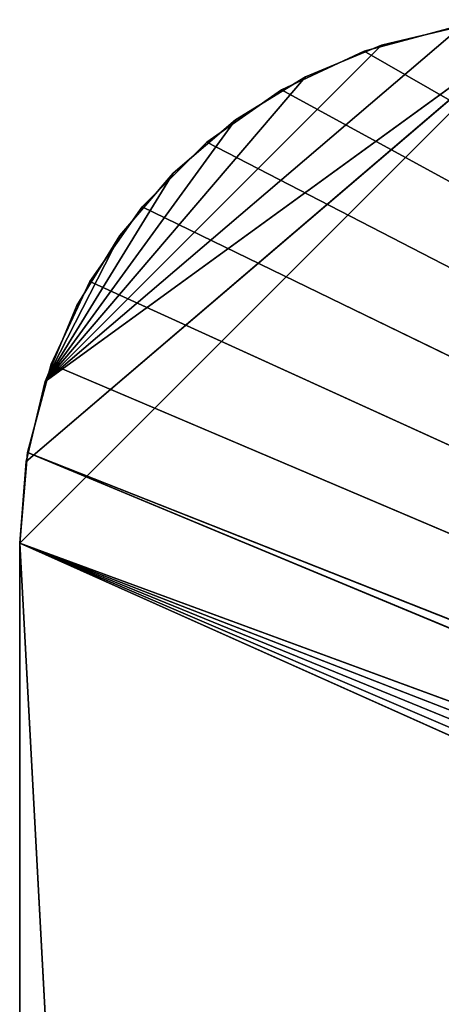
# Model space of a CAD drawing. Header units: centimetres. Extents: x 0.1 to 28.1, y 0.1 to 9.9.
# Tile 25 of 256: x 0.144 to 0.547, y 8.918 to 9.858. Entities that reach past the tile are written whole.
import ezdxf

# ---------------------------------------------------------------- set-up
doc = ezdxf.new("R2010")
doc.units = ezdxf.units.CM
doc.header["$LTSCALE"] = 2.54
doc.layers.get('0').update_dxf_attribs({"true_color": 0xff5454})

# ---------------------------------------------------------------- blocks, each defined once
blk = doc.blocks.new('P__ka na papier toaletowy COVUU.STL')
at = {"color": 0}
for p, q in [((0.14437, 9.35778, 34.05), (0.64437, 9.85778, 34.05)), ((0.14437, 9.35778, 34.05), (0.64437, 9.85778, 34.05)), ((0.64437, 9.85778, 34.25), (0.14437, 9.35778, 34.25)), ((0.64437, 9.85778, 34.25), (0.14437, 9.35778, 34.25)), ((0.15053, 9.43599, 34.05), (0.64437, 9.85778, 34.05)), ((0.15053, 9.43599, 34.05), (0.64437, 9.85778, 34.05)), ((0.15053, 9.43599, 34.25), (0.64437, 9.85778, 34.25)), ((0.15053, 9.43599, 34.25), (0.64437, 9.85778, 34.25)), ((0.16884, 9.51228, 34.05), (0.64437, 9.85778, 34.05)), ((0.16884, 9.51228, 34.05), (0.64437, 9.85778, 34.05)), ((0.16884, 9.51228, 34.25), (0.64437, 9.85778, 34.25)), ((0.16884, 9.51228, 34.25), (0.64437, 9.85778, 34.25)), ((0.16884, 9.51228, 34.05), (0.56615, 9.85162, 34.05)), ((0.16884, 9.51228, 34.05), (0.56615, 9.85162, 34.05)), ((0.56615, 9.85162, 34.25), (0.16884, 9.51228, 34.25)), ((0.56615, 9.85162, 34.25), (0.16884, 9.51228, 34.25)), ((0.47336, 9.82762, 22.05), (0.55755, 9.85018, 22.05)), ((0.55755, 9.85018, 22.15), (0.47336, 9.82762, 22.15)), ((0.55755, 9.85018, 22.15), (0.47336, 9.82762, 22.15)), ((0.55755, 9.85018, 22.15), (0.47336, 9.82762, 22.05)), ((0.55755, 9.85018, 22.15), (0.47336, 9.82762, 22.05)), ((0.47336, 9.82762, 22.05), (0.55755, 9.85018, 22.05)), ((0.48986, 9.8333, 34.05), (0.56615, 9.85162, 34.05)), ((0.56615, 9.85162, 34.25), (0.48986, 9.8333, 34.25)), ((0.56615, 9.85162, 34.25), (0.48986, 9.8333, 34.25)), ((0.56615, 9.85162, 34.25), (0.48986, 9.8333, 34.05)), ((0.56615, 9.85162, 34.25), (0.48986, 9.8333, 34.05)), ((0.48986, 9.8333, 34.05), (0.56615, 9.85162, 34.05)), ((0.48986, 9.8333, 34.05), (0.16884, 9.51228, 34.05)), ((0.48986, 9.8333, 34.05), (0.16884, 9.51228, 34.05)), ((0.48986, 9.8333, 34.25), (0.16884, 9.51228, 34.25)), ((0.48986, 9.8333, 34.25), (0.16884, 9.51228, 34.25)), ((0.39437, 9.79079, 22.05), (0.47336, 9.82762, 22.05)), ((0.47336, 9.82762, 22.15), (0.39437, 9.79079, 22.15)), ((0.47336, 9.82762, 22.15), (0.39437, 9.79079, 22.15)), ((0.47336, 9.82762, 22.15), (0.39437, 9.79079, 22.05)), ((0.47336, 9.82762, 22.15), (0.39437, 9.79079, 22.05)), ((0.39437, 9.79079, 22.05), (0.47336, 9.82762, 22.05)), ((0.41738, 9.80328, 34.05), (0.48986, 9.8333, 34.05)), ((0.48986, 9.8333, 34.25), (0.41738, 9.80328, 34.25)), ((0.48986, 9.8333, 34.25), (0.41738, 9.80328, 34.25)), ((0.48986, 9.8333, 34.25), (0.41738, 9.80328, 34.05)), ((0.48986, 9.8333, 34.25), (0.41738, 9.80328, 34.05)), ((0.41738, 9.80328, 34.05), (0.48986, 9.8333, 34.05)), ((0.47336, 9.82762, 22.05), (3.34126, 8.18278, 22.05)), ((0.47336, 9.82762, 22.05), (3.34126, 8.18278, 22.05)), ((0.47336, 9.82762, 22.15), (3.34126, 8.18278, 22.15)), ((0.47336, 9.82762, 22.15), (3.34126, 8.18278, 22.15)), ((0.47336, 9.82762, 22.15), (0.47336, 9.82762, 22.05)), ((0.47336, 9.82762, 22.15), (0.47336, 9.82762, 22.05)), ((0.48986, 9.8333, 34.25), (0.48986, 9.8333, 34.05)), ((0.48986, 9.8333, 34.25), (0.48986, 9.8333, 34.05)), ((0.41738, 9.80328, 34.05), (0.16884, 9.51228, 34.05)), ((0.41738, 9.80328, 34.05), (0.16884, 9.51228, 34.05)), ((0.41738, 9.80328, 34.25), (0.16884, 9.51228, 34.25)), ((0.41738, 9.80328, 34.25), (0.16884, 9.51228, 34.25)), ((0.35048, 9.76228, 34.05), (0.41738, 9.80328, 34.05)), ((0.41738, 9.80328, 34.25), (0.35048, 9.76228, 34.25)), ((0.41738, 9.80328, 34.25), (0.35048, 9.76228, 34.25)), ((0.41738, 9.80328, 34.25), (0.35048, 9.76228, 34.05)), ((0.41738, 9.80328, 34.25), (0.35048, 9.76228, 34.05)), ((0.35048, 9.76228, 34.05), (0.41738, 9.80328, 34.05)), ((0.41738, 9.80328, 34.25), (0.41738, 9.80328, 34.05)), ((0.41738, 9.80328, 34.25), (0.41738, 9.80328, 34.05)), ((0.32298, 9.7408, 22.05), (0.39437, 9.79079, 22.05)), ((0.39437, 9.79079, 22.15), (0.32298, 9.7408, 22.15)), ((0.39437, 9.79079, 22.15), (0.32298, 9.7408, 22.15)), ((0.39437, 9.79079, 22.15), (0.32298, 9.7408, 22.05)), ((0.39437, 9.79079, 22.15), (0.32298, 9.7408, 22.05)), ((0.32298, 9.7408, 22.05), (0.39437, 9.79079, 22.05)), ((0.39437, 9.79079, 22.05), (3.34126, 8.18278, 22.05)), ((0.39437, 9.79079, 22.05), (3.34126, 8.18278, 22.05)), ((0.39437, 9.79079, 22.15), (3.34126, 8.18278, 22.15)), ((0.39437, 9.79079, 22.15), (3.34126, 8.18278, 22.15)), ((0.39437, 9.79079, 22.15), (0.39437, 9.79079, 22.05)), ((0.39437, 9.79079, 22.15), (0.39437, 9.79079, 22.05)), ((0.35048, 9.76228, 34.05), (0.16884, 9.51228, 34.05)), ((0.35048, 9.76228, 34.05), (0.16884, 9.51228, 34.05)), ((0.35048, 9.76228, 34.25), (0.16884, 9.51228, 34.25)), ((0.35048, 9.76228, 34.25), (0.16884, 9.51228, 34.25)), ((0.29082, 9.71133, 34.05), (0.35048, 9.76228, 34.05)), ((0.35048, 9.76228, 34.25), (0.29082, 9.71133, 34.25)), ((0.35048, 9.76228, 34.25), (0.29082, 9.71133, 34.25)), ((0.35048, 9.76228, 34.25), (0.29082, 9.71133, 34.05)), ((0.35048, 9.76228, 34.25), (0.29082, 9.71133, 34.05)), ((0.29082, 9.71133, 34.05), (0.35048, 9.76228, 34.05)), ((0.35048, 9.76228, 34.25), (0.35048, 9.76228, 34.05)), ((0.35048, 9.76228, 34.25), (0.35048, 9.76228, 34.05)), ((0.26135, 9.67917, 22.05), (0.32298, 9.7408, 22.05)), ((0.32298, 9.7408, 22.15), (0.26135, 9.67917, 22.15)), ((0.32298, 9.7408, 22.15), (0.26135, 9.67917, 22.15)), ((0.32298, 9.7408, 22.15), (0.26135, 9.67917, 22.05)), ((0.32298, 9.7408, 22.15), (0.26135, 9.67917, 22.05)), ((0.26135, 9.67917, 22.05), (0.32298, 9.7408, 22.05)), ((0.32298, 9.7408, 22.05), (3.34126, 8.18278, 22.05)), ((0.32298, 9.7408, 22.05), (3.34126, 8.18278, 22.05)), ((0.32298, 9.7408, 22.15), (3.34126, 8.18278, 22.15)), ((0.32298, 9.7408, 22.15), (3.34126, 8.18278, 22.15)), ((0.32298, 9.7408, 22.15), (0.32298, 9.7408, 22.05)), ((0.32298, 9.7408, 22.15), (0.32298, 9.7408, 22.05)), ((0.29082, 9.71133, 34.05), (0.16884, 9.51228, 34.05)), ((0.29082, 9.71133, 34.05), (0.16884, 9.51228, 34.05)), ((0.29082, 9.71133, 34.25), (0.16884, 9.51228, 34.25)), ((0.29082, 9.71133, 34.25), (0.16884, 9.51228, 34.25)), ((0.23986, 9.65167, 34.05), (0.29082, 9.71133, 34.05)), ((0.29082, 9.71133, 34.25), (0.23986, 9.65167, 34.25)), ((0.29082, 9.71133, 34.25), (0.23986, 9.65167, 34.25)), ((0.29082, 9.71133, 34.25), (0.23986, 9.65167, 34.05)), ((0.29082, 9.71133, 34.25), (0.23986, 9.65167, 34.05)), ((0.23986, 9.65167, 34.05), (0.29082, 9.71133, 34.05)), ((0.29082, 9.71133, 34.25), (0.29082, 9.71133, 34.05)), ((0.29082, 9.71133, 34.25), (0.29082, 9.71133, 34.05)), ((0.21136, 9.60778, 22.05), (0.26135, 9.67917, 22.05)), ((0.26135, 9.67917, 22.15), (0.21136, 9.60778, 22.15)), ((0.26135, 9.67917, 22.15), (0.21136, 9.60778, 22.15)), ((0.26135, 9.67917, 22.15), (0.21136, 9.60778, 22.05)), ((0.26135, 9.67917, 22.15), (0.21136, 9.60778, 22.05)), ((0.21136, 9.60778, 22.05), (0.26135, 9.67917, 22.05)), ((0.26135, 9.67917, 22.05), (3.34126, 8.18278, 22.05)), ((0.26135, 9.67917, 22.05), (3.34126, 8.18278, 22.05)), ((0.26135, 9.67917, 22.15), (3.34126, 8.18278, 22.15)), ((0.26135, 9.67917, 22.15), (3.34126, 8.18278, 22.15)), ((0.26135, 9.67917, 22.15), (0.26135, 9.67917, 22.05)), ((0.26135, 9.67917, 22.15), (0.26135, 9.67917, 22.05)), ((0.23986, 9.65167, 34.05), (0.16884, 9.51228, 34.05)), ((0.23986, 9.65167, 34.05), (0.16884, 9.51228, 34.05)), ((0.23986, 9.65167, 34.25), (0.16884, 9.51228, 34.25)), ((0.23986, 9.65167, 34.25), (0.16884, 9.51228, 34.25)), ((0.19887, 9.58477, 34.05), (0.23986, 9.65167, 34.05)), ((0.23986, 9.65167, 34.25), (0.19887, 9.58477, 34.25)), ((0.23986, 9.65167, 34.25), (0.19887, 9.58477, 34.25)), ((0.23986, 9.65167, 34.25), (0.19887, 9.58477, 34.05)), ((0.23986, 9.65167, 34.25), (0.19887, 9.58477, 34.05)), ((0.19887, 9.58477, 34.05), (0.23986, 9.65167, 34.05)), ((0.23986, 9.65167, 34.25), (0.23986, 9.65167, 34.05)), ((0.23986, 9.65167, 34.25), (0.23986, 9.65167, 34.05)), ((0.17453, 9.52879, 22.05), (0.21136, 9.60778, 22.05)), ((0.21136, 9.60778, 22.15), (0.17453, 9.52879, 22.15)), ((0.21136, 9.60778, 22.15), (0.17453, 9.52879, 22.15)), ((0.21136, 9.60778, 22.15), (0.17453, 9.52879, 22.05)), ((0.21136, 9.60778, 22.15), (0.17453, 9.52879, 22.05)), ((0.17453, 9.52879, 22.05), (0.21136, 9.60778, 22.05)), ((0.21136, 9.60778, 22.05), (3.34126, 8.18278, 22.05)), ((0.21136, 9.60778, 22.05), (3.34126, 8.18278, 22.05)), ((0.21136, 9.60778, 22.15), (3.34126, 8.18278, 22.15)), ((0.21136, 9.60778, 22.15), (3.34126, 8.18278, 22.15)), ((0.21136, 9.60778, 22.15), (0.21136, 9.60778, 22.05)), ((0.21136, 9.60778, 22.15), (0.21136, 9.60778, 22.05)), ((0.16884, 9.51228, 34.05), (0.19887, 9.58477, 34.05)), ((0.19887, 9.58477, 34.25), (0.16884, 9.51228, 34.25)), ((0.19887, 9.58477, 34.25), (0.16884, 9.51228, 34.25)), ((0.19887, 9.58477, 34.25), (0.16884, 9.51228, 34.05)), ((0.19887, 9.58477, 34.25), (0.16884, 9.51228, 34.05)), ((0.16884, 9.51228, 34.05), (0.19887, 9.58477, 34.05)), ((0.19887, 9.58477, 34.25), (0.19887, 9.58477, 34.05)), ((0.19887, 9.58477, 34.25), (0.19887, 9.58477, 34.05)), ((0.15197, 9.4446, 22.05), (0.17453, 9.52879, 22.05)), ((0.17453, 9.52879, 22.15), (0.15197, 9.4446, 22.15)), ((0.17453, 9.52879, 22.15), (0.15197, 9.4446, 22.15)), ((0.17453, 9.52879, 22.15), (0.15197, 9.4446, 22.05)), ((0.17453, 9.52879, 22.15), (0.15197, 9.4446, 22.05)), ((0.15197, 9.4446, 22.05), (0.17453, 9.52879, 22.05)), ((0.17453, 9.52879, 22.05), (3.34126, 8.18278, 22.05)), ((0.17453, 9.52879, 22.05), (3.34126, 8.18278, 22.05)), ((3.34126, 8.18278, 22.15), (0.17453, 9.52879, 22.15)), ((3.34126, 8.18278, 22.15), (0.17453, 9.52879, 22.15)), ((0.17453, 9.52879, 22.15), (0.17453, 9.52879, 22.05)), ((0.17453, 9.52879, 22.15), (0.17453, 9.52879, 22.05)), ((0.15053, 9.43599, 34.05), (0.16884, 9.51228, 34.05)), ((0.16884, 9.51228, 34.25), (0.15053, 9.43599, 34.25)), ((0.16884, 9.51228, 34.25), (0.15053, 9.43599, 34.25)), ((0.16884, 9.51228, 34.25), (0.15053, 9.43599, 34.05)), ((0.16884, 9.51228, 34.25), (0.15053, 9.43599, 34.05)), ((0.15053, 9.43599, 34.05), (0.16884, 9.51228, 34.05)), ((0.16884, 9.51228, 34.25), (0.16884, 9.51228, 34.05)), ((0.16884, 9.51228, 34.25), (0.16884, 9.51228, 34.05)), ((0.14437, 9.35778, 22.05), (0.15197, 9.4446, 22.05)), ((0.15197, 9.4446, 22.15), (0.14437, 9.35778, 22.15)), ((0.15197, 9.4446, 22.15), (0.14437, 9.35778, 22.15)), ((0.15197, 9.4446, 22.15), (0.14437, 9.35778, 22.05)), ((0.15197, 9.4446, 22.15), (0.14437, 9.35778, 22.05)), ((0.14437, 9.35778, 22.05), (0.15197, 9.4446, 22.05)), ((0.15197, 9.4446, 22.05), (3.34126, 8.18278, 22.05)), ((0.15197, 9.4446, 22.05), (3.34126, 8.18278, 22.05)), ((3.31548, 8.12748, 22.15), (0.15197, 9.4446, 22.15)), ((3.31548, 8.12748, 22.15), (0.15197, 9.4446, 22.15)), ((3.34126, 8.18278, 22.15), (0.15197, 9.4446, 22.15)), ((3.34126, 8.18278, 22.15), (0.15197, 9.4446, 22.15)), ((0.15197, 9.4446, 22.15), (0.15197, 9.4446, 22.05)), ((0.15197, 9.4446, 22.15), (0.15197, 9.4446, 22.05)), ((0.14437, 9.35778, 34.05), (0.15053, 9.43599, 34.05)), ((0.15053, 9.43599, 34.25), (0.14437, 9.35778, 34.25)), ((0.15053, 9.43599, 34.25), (0.14437, 9.35778, 34.25)), ((0.15053, 9.43599, 34.25), (0.14437, 9.35778, 34.05)), ((0.15053, 9.43599, 34.25), (0.14437, 9.35778, 34.05)), ((0.14437, 9.35778, 34.05), (0.15053, 9.43599, 34.05)), ((0.15053, 9.43599, 34.25), (0.15053, 9.43599, 34.05)), ((0.15053, 9.43599, 34.25), (0.15053, 9.43599, 34.05)), ((3.29969, 8.06855, 22.05), (0.14437, 9.35778, 22.05)), ((0.14437, 9.35778, 22.05), (3.31548, 8.12748, 22.05)), ((3.29969, 8.06855, 22.05), (0.14437, 9.35778, 22.05)), ((3.29437, 8.00778, 22.05), (0.14437, 9.35778, 22.05)), ((3.29437, 8.00778, 22.05), (0.14437, 9.35778, 22.05)), ((0.14437, 6.05778, 22.05), (0.14437, 9.35778, 22.05)), ((0.14437, 9.35778, 22.05), (3.31548, 8.12748, 22.05)), ((0.14437, 9.35778, 22.05), (3.34126, 8.18278, 22.05)), ((0.14437, 9.35778, 22.05), (3.34126, 8.18278, 22.05)), ((3.29437, 8.00778, 22.15), (0.14437, 9.35778, 22.15)), ((0.14437, 9.35778, 22.15), (3.29969, 7.947, 22.15)), ((0.14437, 9.35778, 22.15), (3.29969, 7.947, 22.15)), ((0.14437, 9.35778, 22.15), (0.14437, 6.05778, 22.15)), ((3.29969, 8.06855, 22.15), (0.14437, 9.35778, 22.15)), ((3.29437, 8.00778, 22.15), (0.14437, 9.35778, 22.15)), ((3.29969, 8.06855, 22.15), (0.14437, 9.35778, 22.15)), ((3.31548, 8.12748, 22.15), (0.14437, 9.35778, 22.15)), ((3.31548, 8.12748, 22.15), (0.14437, 9.35778, 22.15)), ((0.14437, 6.05778, 22.05), (0.14437, 9.35778, 22.05)), ((0.14437, 6.05778, 22.05), (0.14437, 9.35778, 22.15)), ((0.14437, 9.35778, 22.15), (0.14437, 9.35778, 22.05)), ((0.14437, 6.05778, 22.05), (0.14437, 9.35778, 22.15)), ((0.14437, 9.35778, 22.15), (0.14437, 6.05778, 22.15)), ((0.14437, 9.35778, 22.15), (0.14437, 9.35778, 22.05)), ((0.14437, 0.55778, 34.25), (0.14437, 9.35778, 34.25)), ((0.14437, 9.35778, 34.25), (0.14437, 0.55778, 34.05)), ((0.14437, 9.35778, 34.25), (0.14437, 0.55778, 34.05)), ((0.14437, 9.35778, 34.25), (0.14437, 9.35778, 34.05)), ((0.14437, 9.35778, 34.05), (0.14437, 0.55778, 34.05)), ((0.14437, 9.35778, 34.05), (0.14437, 0.55778, 34.05)), ((0.14437, 9.35778, 34.25), (0.64437, 0.05778, 34.25)), ((0.14437, 9.35778, 34.25), (0.64437, 0.05778, 34.25)), ((0.14437, 0.55778, 34.25), (0.14437, 9.35778, 34.25)), ((0.14437, 9.35778, 34.25), (0.14437, 9.35778, 34.05))]:
    blk.add_line(p, q, dxfattribs=at)
mesh = blk.add_polyface(dxfattribs=at)
corners = [(0.64437, 0.05778, 34.05), (0.14437, 0.55778, 34.05), (0.64437, 9.85778, 34.05)]
mesh.append_faces([[corners[k] for k in face] for face in [(0, 1, 2)]], dxfattribs={"color": 0})
mesh = blk.add_polyface(dxfattribs=at)
corners = [(0.64437, 9.85778, 34.05), (0.14437, 0.55778, 34.05), (0.14437, 9.35778, 34.05)]
mesh.append_faces([[corners[k] for k in face] for face in [(0, 1, 2)]], dxfattribs={"color": 0})
mesh = blk.add_polyface(dxfattribs=at)
corners = [(0.64437, 9.85778, 34.05), (0.14437, 9.35778, 34.05), (0.15053, 9.43599, 34.05)]
mesh.append_faces([[corners[k] for k in face] for face in [(0, 1, 2)]], dxfattribs={"color": 0})
mesh = blk.add_polyface(dxfattribs=at)
corners = [(0.64437, 9.85778, 34.25), (0.14437, 9.35778, 34.25), (0.64437, 0.05778, 34.25)]
mesh.append_faces([[corners[k] for k in face] for face in [(0, 1, 2)]], dxfattribs={"color": 0})
mesh = blk.add_polyface(dxfattribs=at)
corners = [(0.64437, 9.85778, 34.25), (0.15053, 9.43599, 34.25), (0.14437, 9.35778, 34.25)]
mesh.append_faces([[corners[k] for k in face] for face in [(0, 1, 2)]], dxfattribs={"color": 0})
mesh = blk.add_polyface(dxfattribs=at)
corners = [(0.64437, 9.85778, 34.05), (0.15053, 9.43599, 34.05), (0.16884, 9.51228, 34.05)]
mesh.append_faces([[corners[k] for k in face] for face in [(0, 1, 2)]], dxfattribs={"color": 0})
mesh = blk.add_polyface(dxfattribs=at)
corners = [(0.64437, 9.85778, 34.25), (0.16884, 9.51228, 34.25), (0.15053, 9.43599, 34.25)]
mesh.append_faces([[corners[k] for k in face] for face in [(0, 1, 2)]], dxfattribs={"color": 0})
mesh = blk.add_polyface(dxfattribs=at)
corners = [(0.64437, 9.85778, 34.05), (0.16884, 9.51228, 34.05), (0.56615, 9.85162, 34.05)]
mesh.append_faces([[corners[k] for k in face] for face in [(0, 1, 2)]], dxfattribs={"color": 0})
mesh = blk.add_polyface(dxfattribs=at)
corners = [(0.64437, 9.85778, 34.25), (0.56615, 9.85162, 34.25), (0.16884, 9.51228, 34.25)]
mesh.append_faces([[corners[k] for k in face] for face in [(0, 1, 2)]], dxfattribs={"color": 0})
mesh = blk.add_polyface(dxfattribs=at)
corners = [(0.56615, 9.85162, 34.05), (0.16884, 9.51228, 34.05), (0.48986, 9.8333, 34.05)]
mesh.append_faces([[corners[k] for k in face] for face in [(0, 1, 2)]], dxfattribs={"color": 0})
mesh = blk.add_polyface(dxfattribs=at)
corners = [(0.56615, 9.85162, 34.25), (0.48986, 9.8333, 34.25), (0.16884, 9.51228, 34.25)]
mesh.append_faces([[corners[k] for k in face] for face in [(0, 1, 2)]], dxfattribs={"color": 0})
mesh = blk.add_polyface(dxfattribs=at)
corners = [(3.34126, 8.18278, 22.05), (0.47336, 9.82762, 22.05), (0.55755, 9.85018, 22.05)]
mesh.append_faces([[corners[k] for k in face] for face in [(0, 1, 2)]], dxfattribs={"color": 0})
mesh = blk.add_polyface(dxfattribs=at)
corners = [(3.34126, 8.18278, 22.15), (0.55755, 9.85018, 22.15), (0.47336, 9.82762, 22.15)]
mesh.append_faces([[corners[k] for k in face] for face in [(0, 1, 2)]], dxfattribs={"color": 0})
mesh = blk.add_polyface(dxfattribs=at)
corners = [(0.55755, 9.85018, 22.15), (0.47336, 9.82762, 22.05), (0.47336, 9.82762, 22.15)]
mesh.append_faces([[corners[k] for k in face] for face in [(0, 1, 2)]], dxfattribs={"color": 0})
mesh = blk.add_polyface(dxfattribs=at)
corners = [(0.55755, 9.85018, 22.15), (0.55755, 9.85018, 22.05), (0.47336, 9.82762, 22.05)]
mesh.append_faces([[corners[k] for k in face] for face in [(0, 1, 2)]], dxfattribs={"color": 0})
mesh = blk.add_polyface(dxfattribs=at)
corners = [(0.56615, 9.85162, 34.25), (0.48986, 9.8333, 34.05), (0.48986, 9.8333, 34.25)]
mesh.append_faces([[corners[k] for k in face] for face in [(0, 1, 2)]], dxfattribs={"color": 0})
mesh = blk.add_polyface(dxfattribs=at)
corners = [(0.56615, 9.85162, 34.25), (0.56615, 9.85162, 34.05), (0.48986, 9.8333, 34.05)]
mesh.append_faces([[corners[k] for k in face] for face in [(0, 1, 2)]], dxfattribs={"color": 0})
mesh = blk.add_polyface(dxfattribs=at)
corners = [(0.48986, 9.8333, 34.05), (0.16884, 9.51228, 34.05), (0.41738, 9.80328, 34.05)]
mesh.append_faces([[corners[k] for k in face] for face in [(0, 1, 2)]], dxfattribs={"color": 0})
mesh = blk.add_polyface(dxfattribs=at)
corners = [(0.48986, 9.8333, 34.25), (0.41738, 9.80328, 34.25), (0.16884, 9.51228, 34.25)]
mesh.append_faces([[corners[k] for k in face] for face in [(0, 1, 2)]], dxfattribs={"color": 0})
mesh = blk.add_polyface(dxfattribs=at)
corners = [(3.34126, 8.18278, 22.05), (0.39437, 9.79079, 22.05), (0.47336, 9.82762, 22.05)]
mesh.append_faces([[corners[k] for k in face] for face in [(0, 1, 2)]], dxfattribs={"color": 0})
mesh = blk.add_polyface(dxfattribs=at)
corners = [(3.34126, 8.18278, 22.15), (0.47336, 9.82762, 22.15), (0.39437, 9.79079, 22.15)]
mesh.append_faces([[corners[k] for k in face] for face in [(0, 1, 2)]], dxfattribs={"color": 0})
mesh = blk.add_polyface(dxfattribs=at)
corners = [(0.47336, 9.82762, 22.15), (0.39437, 9.79079, 22.05), (0.39437, 9.79079, 22.15)]
mesh.append_faces([[corners[k] for k in face] for face in [(0, 1, 2)]], dxfattribs={"color": 0})
mesh = blk.add_polyface(dxfattribs=at)
corners = [(0.47336, 9.82762, 22.15), (0.47336, 9.82762, 22.05), (0.39437, 9.79079, 22.05)]
mesh.append_faces([[corners[k] for k in face] for face in [(0, 1, 2)]], dxfattribs={"color": 0})
mesh = blk.add_polyface(dxfattribs=at)
corners = [(0.48986, 9.8333, 34.25), (0.41738, 9.80328, 34.05), (0.41738, 9.80328, 34.25)]
mesh.append_faces([[corners[k] for k in face] for face in [(0, 1, 2)]], dxfattribs={"color": 0})
mesh = blk.add_polyface(dxfattribs=at)
corners = [(0.48986, 9.8333, 34.25), (0.48986, 9.8333, 34.05), (0.41738, 9.80328, 34.05)]
mesh.append_faces([[corners[k] for k in face] for face in [(0, 1, 2)]], dxfattribs={"color": 0})
mesh = blk.add_polyface(dxfattribs=at)
corners = [(0.41738, 9.80328, 34.05), (0.16884, 9.51228, 34.05), (0.35048, 9.76228, 34.05)]
mesh.append_faces([[corners[k] for k in face] for face in [(0, 1, 2)]], dxfattribs={"color": 0})
mesh = blk.add_polyface(dxfattribs=at)
corners = [(0.41738, 9.80328, 34.25), (0.35048, 9.76228, 34.25), (0.16884, 9.51228, 34.25)]
mesh.append_faces([[corners[k] for k in face] for face in [(0, 1, 2)]], dxfattribs={"color": 0})
mesh = blk.add_polyface(dxfattribs=at)
corners = [(0.41738, 9.80328, 34.25), (0.35048, 9.76228, 34.05), (0.35048, 9.76228, 34.25)]
mesh.append_faces([[corners[k] for k in face] for face in [(0, 1, 2)]], dxfattribs={"color": 0})
mesh = blk.add_polyface(dxfattribs=at)
corners = [(0.41738, 9.80328, 34.25), (0.41738, 9.80328, 34.05), (0.35048, 9.76228, 34.05)]
mesh.append_faces([[corners[k] for k in face] for face in [(0, 1, 2)]], dxfattribs={"color": 0})
mesh = blk.add_polyface(dxfattribs=at)
corners = [(3.34126, 8.18278, 22.05), (0.32298, 9.7408, 22.05), (0.39437, 9.79079, 22.05)]
mesh.append_faces([[corners[k] for k in face] for face in [(0, 1, 2)]], dxfattribs={"color": 0})
mesh = blk.add_polyface(dxfattribs=at)
corners = [(3.34126, 8.18278, 22.15), (0.39437, 9.79079, 22.15), (0.32298, 9.7408, 22.15)]
mesh.append_faces([[corners[k] for k in face] for face in [(0, 1, 2)]], dxfattribs={"color": 0})
mesh = blk.add_polyface(dxfattribs=at)
corners = [(0.39437, 9.79079, 22.15), (0.32298, 9.7408, 22.05), (0.32298, 9.7408, 22.15)]
mesh.append_faces([[corners[k] for k in face] for face in [(0, 1, 2)]], dxfattribs={"color": 0})
mesh = blk.add_polyface(dxfattribs=at)
corners = [(0.39437, 9.79079, 22.15), (0.39437, 9.79079, 22.05), (0.32298, 9.7408, 22.05)]
mesh.append_faces([[corners[k] for k in face] for face in [(0, 1, 2)]], dxfattribs={"color": 0})
mesh = blk.add_polyface(dxfattribs=at)
corners = [(0.35048, 9.76228, 34.05), (0.16884, 9.51228, 34.05), (0.29082, 9.71133, 34.05)]
mesh.append_faces([[corners[k] for k in face] for face in [(0, 1, 2)]], dxfattribs={"color": 0})
mesh = blk.add_polyface(dxfattribs=at)
corners = [(0.35048, 9.76228, 34.25), (0.29082, 9.71133, 34.25), (0.16884, 9.51228, 34.25)]
mesh.append_faces([[corners[k] for k in face] for face in [(0, 1, 2)]], dxfattribs={"color": 0})
mesh = blk.add_polyface(dxfattribs=at)
corners = [(0.35048, 9.76228, 34.25), (0.29082, 9.71133, 34.05), (0.29082, 9.71133, 34.25)]
mesh.append_faces([[corners[k] for k in face] for face in [(0, 1, 2)]], dxfattribs={"color": 0})
mesh = blk.add_polyface(dxfattribs=at)
corners = [(0.35048, 9.76228, 34.25), (0.35048, 9.76228, 34.05), (0.29082, 9.71133, 34.05)]
mesh.append_faces([[corners[k] for k in face] for face in [(0, 1, 2)]], dxfattribs={"color": 0})
mesh = blk.add_polyface(dxfattribs=at)
corners = [(3.34126, 8.18278, 22.05), (0.26135, 9.67917, 22.05), (0.32298, 9.7408, 22.05)]
mesh.append_faces([[corners[k] for k in face] for face in [(0, 1, 2)]], dxfattribs={"color": 0})
mesh = blk.add_polyface(dxfattribs=at)
corners = [(3.34126, 8.18278, 22.15), (0.32298, 9.7408, 22.15), (0.26135, 9.67917, 22.15)]
mesh.append_faces([[corners[k] for k in face] for face in [(0, 1, 2)]], dxfattribs={"color": 0})
mesh = blk.add_polyface(dxfattribs=at)
corners = [(0.32298, 9.7408, 22.15), (0.26135, 9.67917, 22.05), (0.26135, 9.67917, 22.15)]
mesh.append_faces([[corners[k] for k in face] for face in [(0, 1, 2)]], dxfattribs={"color": 0})
mesh = blk.add_polyface(dxfattribs=at)
corners = [(0.32298, 9.7408, 22.15), (0.32298, 9.7408, 22.05), (0.26135, 9.67917, 22.05)]
mesh.append_faces([[corners[k] for k in face] for face in [(0, 1, 2)]], dxfattribs={"color": 0})
mesh = blk.add_polyface(dxfattribs=at)
corners = [(0.29082, 9.71133, 34.05), (0.16884, 9.51228, 34.05), (0.23986, 9.65167, 34.05)]
mesh.append_faces([[corners[k] for k in face] for face in [(0, 1, 2)]], dxfattribs={"color": 0})
mesh = blk.add_polyface(dxfattribs=at)
corners = [(0.29082, 9.71133, 34.25), (0.23986, 9.65167, 34.25), (0.16884, 9.51228, 34.25)]
mesh.append_faces([[corners[k] for k in face] for face in [(0, 1, 2)]], dxfattribs={"color": 0})
mesh = blk.add_polyface(dxfattribs=at)
corners = [(0.29082, 9.71133, 34.25), (0.23986, 9.65167, 34.05), (0.23986, 9.65167, 34.25)]
mesh.append_faces([[corners[k] for k in face] for face in [(0, 1, 2)]], dxfattribs={"color": 0})
mesh = blk.add_polyface(dxfattribs=at)
corners = [(0.29082, 9.71133, 34.05), (0.23986, 9.65167, 34.05), (0.29082, 9.71133, 34.25)]
mesh.append_faces([[corners[k] for k in face] for face in [(0, 1, 2)]], dxfattribs={"color": 0})
mesh = blk.add_polyface(dxfattribs=at)
corners = [(3.34126, 8.18278, 22.05), (0.21136, 9.60778, 22.05), (0.26135, 9.67917, 22.05)]
mesh.append_faces([[corners[k] for k in face] for face in [(0, 1, 2)]], dxfattribs={"color": 0})
mesh = blk.add_polyface(dxfattribs=at)
corners = [(3.34126, 8.18278, 22.15), (0.26135, 9.67917, 22.15), (0.21136, 9.60778, 22.15)]
mesh.append_faces([[corners[k] for k in face] for face in [(0, 1, 2)]], dxfattribs={"color": 0})
mesh = blk.add_polyface(dxfattribs=at)
corners = [(0.26135, 9.67917, 22.15), (0.21136, 9.60778, 22.05), (0.21136, 9.60778, 22.15)]
mesh.append_faces([[corners[k] for k in face] for face in [(0, 1, 2)]], dxfattribs={"color": 0})
mesh = blk.add_polyface(dxfattribs=at)
corners = [(0.26135, 9.67917, 22.05), (0.21136, 9.60778, 22.05), (0.26135, 9.67917, 22.15)]
mesh.append_faces([[corners[k] for k in face] for face in [(0, 1, 2)]], dxfattribs={"color": 0})
mesh = blk.add_polyface(dxfattribs=at)
corners = [(0.23986, 9.65167, 34.05), (0.16884, 9.51228, 34.05), (0.19887, 9.58477, 34.05)]
mesh.append_faces([[corners[k] for k in face] for face in [(0, 1, 2)]], dxfattribs={"color": 0})
mesh = blk.add_polyface(dxfattribs=at)
corners = [(0.23986, 9.65167, 34.25), (0.19887, 9.58477, 34.25), (0.16884, 9.51228, 34.25)]
mesh.append_faces([[corners[k] for k in face] for face in [(0, 1, 2)]], dxfattribs={"color": 0})
mesh = blk.add_polyface(dxfattribs=at)
corners = [(0.23986, 9.65167, 34.25), (0.19887, 9.58477, 34.05), (0.19887, 9.58477, 34.25)]
mesh.append_faces([[corners[k] for k in face] for face in [(0, 1, 2)]], dxfattribs={"color": 0})
mesh = blk.add_polyface(dxfattribs=at)
corners = [(0.23986, 9.65167, 34.05), (0.19887, 9.58477, 34.05), (0.23986, 9.65167, 34.25)]
mesh.append_faces([[corners[k] for k in face] for face in [(0, 1, 2)]], dxfattribs={"color": 0})
mesh = blk.add_polyface(dxfattribs=at)
corners = [(3.34126, 8.18278, 22.05), (0.17453, 9.52879, 22.05), (0.21136, 9.60778, 22.05)]
mesh.append_faces([[corners[k] for k in face] for face in [(0, 1, 2)]], dxfattribs={"color": 0})
mesh = blk.add_polyface(dxfattribs=at)
corners = [(3.34126, 8.18278, 22.15), (0.21136, 9.60778, 22.15), (0.17453, 9.52879, 22.15)]
mesh.append_faces([[corners[k] for k in face] for face in [(0, 1, 2)]], dxfattribs={"color": 0})
mesh = blk.add_polyface(dxfattribs=at)
corners = [(0.21136, 9.60778, 22.15), (0.17453, 9.52879, 22.05), (0.17453, 9.52879, 22.15)]
mesh.append_faces([[corners[k] for k in face] for face in [(0, 1, 2)]], dxfattribs={"color": 0})
mesh = blk.add_polyface(dxfattribs=at)
corners = [(0.21136, 9.60778, 22.05), (0.17453, 9.52879, 22.05), (0.21136, 9.60778, 22.15)]
mesh.append_faces([[corners[k] for k in face] for face in [(0, 1, 2)]], dxfattribs={"color": 0})
mesh = blk.add_polyface(dxfattribs=at)
corners = [(0.19887, 9.58477, 34.25), (0.16884, 9.51228, 34.05), (0.16884, 9.51228, 34.25)]
mesh.append_faces([[corners[k] for k in face] for face in [(0, 1, 2)]], dxfattribs={"color": 0})
mesh = blk.add_polyface(dxfattribs=at)
corners = [(0.19887, 9.58477, 34.05), (0.16884, 9.51228, 34.05), (0.19887, 9.58477, 34.25)]
mesh.append_faces([[corners[k] for k in face] for face in [(0, 1, 2)]], dxfattribs={"color": 0})
mesh = blk.add_polyface(dxfattribs=at)
corners = [(3.34126, 8.18278, 22.05), (0.15197, 9.4446, 22.05), (0.17453, 9.52879, 22.05)]
mesh.append_faces([[corners[k] for k in face] for face in [(0, 1, 2)]], dxfattribs={"color": 0})
mesh = blk.add_polyface(dxfattribs=at)
corners = [(3.34126, 8.18278, 22.15), (0.17453, 9.52879, 22.15), (0.15197, 9.4446, 22.15)]
mesh.append_faces([[corners[k] for k in face] for face in [(0, 1, 2)]], dxfattribs={"color": 0})
mesh = blk.add_polyface(dxfattribs=at)
corners = [(0.17453, 9.52879, 22.15), (0.15197, 9.4446, 22.05), (0.15197, 9.4446, 22.15)]
mesh.append_faces([[corners[k] for k in face] for face in [(0, 1, 2)]], dxfattribs={"color": 0})
mesh = blk.add_polyface(dxfattribs=at)
corners = [(0.17453, 9.52879, 22.05), (0.15197, 9.4446, 22.05), (0.17453, 9.52879, 22.15)]
mesh.append_faces([[corners[k] for k in face] for face in [(0, 1, 2)]], dxfattribs={"color": 0})
mesh = blk.add_polyface(dxfattribs=at)
corners = [(0.16884, 9.51228, 34.25), (0.15053, 9.43599, 34.05), (0.15053, 9.43599, 34.25)]
mesh.append_faces([[corners[k] for k in face] for face in [(0, 1, 2)]], dxfattribs={"color": 0})
mesh = blk.add_polyface(dxfattribs=at)
corners = [(0.16884, 9.51228, 34.05), (0.15053, 9.43599, 34.05), (0.16884, 9.51228, 34.25)]
mesh.append_faces([[corners[k] for k in face] for face in [(0, 1, 2)]], dxfattribs={"color": 0})
mesh = blk.add_polyface(dxfattribs=at)
corners = [(3.34126, 8.18278, 22.05), (0.14437, 9.35778, 22.05), (0.15197, 9.4446, 22.05)]
mesh.append_faces([[corners[k] for k in face] for face in [(0, 1, 2)]], dxfattribs={"color": 0})
mesh = blk.add_polyface(dxfattribs=at)
corners = [(3.31548, 8.12748, 22.15), (0.15197, 9.4446, 22.15), (0.14437, 9.35778, 22.15)]
mesh.append_faces([[corners[k] for k in face] for face in [(0, 1, 2)]], dxfattribs={"color": 0})
mesh = blk.add_polyface(dxfattribs=at)
corners = [(0.15197, 9.4446, 22.15), (0.14437, 9.35778, 22.05), (0.14437, 9.35778, 22.15)]
mesh.append_faces([[corners[k] for k in face] for face in [(0, 1, 2)]], dxfattribs={"color": 0})
mesh = blk.add_polyface(dxfattribs=at)
corners = [(0.15197, 9.4446, 22.05), (0.14437, 9.35778, 22.05), (0.15197, 9.4446, 22.15)]
mesh.append_faces([[corners[k] for k in face] for face in [(0, 1, 2)]], dxfattribs={"color": 0})
mesh = blk.add_polyface(dxfattribs=at)
corners = [(3.34126, 8.18278, 22.15), (0.15197, 9.4446, 22.15), (3.31548, 8.12748, 22.15)]
mesh.append_faces([[corners[k] for k in face] for face in [(0, 1, 2)]], dxfattribs={"color": 0})
mesh = blk.add_polyface(dxfattribs=at)
corners = [(0.15053, 9.43599, 34.25), (0.14437, 9.35778, 34.05), (0.14437, 9.35778, 34.25)]
mesh.append_faces([[corners[k] for k in face] for face in [(0, 1, 2)]], dxfattribs={"color": 0})
mesh = blk.add_polyface(dxfattribs=at)
corners = [(0.15053, 9.43599, 34.05), (0.14437, 9.35778, 34.05), (0.15053, 9.43599, 34.25)]
mesh.append_faces([[corners[k] for k in face] for face in [(0, 1, 2)]], dxfattribs={"color": 0})
mesh = blk.add_polyface(dxfattribs=at)
corners = [(3.31548, 8.12748, 22.05), (3.29969, 8.06855, 22.05), (0.14437, 9.35778, 22.05)]
mesh.append_faces([[corners[k] for k in face] for face in [(0, 1, 2)]], dxfattribs={"color": 0})
mesh = blk.add_polyface(dxfattribs=at)
corners = [(3.29969, 8.06855, 22.05), (3.29437, 8.00778, 22.05), (0.14437, 9.35778, 22.05)]
mesh.append_faces([[corners[k] for k in face] for face in [(0, 1, 2)]], dxfattribs={"color": 0})
mesh = blk.add_polyface(dxfattribs=at)
corners = [(3.29437, 8.00778, 22.05), (0.14437, 6.05778, 22.05), (0.14437, 9.35778, 22.05)]
mesh.append_faces([[corners[k] for k in face] for face in [(0, 1, 2)]], dxfattribs={"color": 0})
mesh = blk.add_polyface(dxfattribs=at)
corners = [(3.34126, 8.18278, 22.05), (3.31548, 8.12748, 22.05), (0.14437, 9.35778, 22.05)]
mesh.append_faces([[corners[k] for k in face] for face in [(0, 1, 2)]], dxfattribs={"color": 0})
mesh = blk.add_polyface(dxfattribs=at)
corners = [(3.29969, 7.947, 22.15), (3.29437, 8.00778, 22.15), (0.14437, 9.35778, 22.15)]
mesh.append_faces([[corners[k] for k in face] for face in [(0, 1, 2)]], dxfattribs={"color": 0})
mesh = blk.add_polyface(dxfattribs=at)
corners = [(3.29969, 7.947, 22.15), (0.14437, 9.35778, 22.15), (0.14437, 6.05778, 22.15)]
mesh.append_faces([[corners[k] for k in face] for face in [(0, 1, 2)]], dxfattribs={"color": 0})
mesh = blk.add_polyface(dxfattribs=at)
corners = [(3.29969, 8.06855, 22.15), (0.14437, 9.35778, 22.15), (3.29437, 8.00778, 22.15)]
mesh.append_faces([[corners[k] for k in face] for face in [(0, 1, 2)]], dxfattribs={"color": 0})
mesh = blk.add_polyface(dxfattribs=at)
corners = [(3.31548, 8.12748, 22.15), (0.14437, 9.35778, 22.15), (3.29969, 8.06855, 22.15)]
mesh.append_faces([[corners[k] for k in face] for face in [(0, 1, 2)]], dxfattribs={"color": 0})
mesh = blk.add_polyface(dxfattribs=at)
corners = [(0.14437, 9.35778, 22.05), (0.14437, 6.05778, 22.05), (0.14437, 9.35778, 22.15)]
mesh.append_faces([[corners[k] for k in face] for face in [(0, 1, 2)]], dxfattribs={"color": 0})
mesh = blk.add_polyface(dxfattribs=at)
corners = [(0.14437, 9.35778, 22.15), (0.14437, 6.05778, 22.05), (0.14437, 6.05778, 22.15)]
mesh.append_faces([[corners[k] for k in face] for face in [(0, 1, 2)]], dxfattribs={"color": 0})
mesh = blk.add_polyface(dxfattribs=at)
corners = [(0.14437, 9.35778, 34.25), (0.14437, 0.55778, 34.05), (0.14437, 0.55778, 34.25)]
mesh.append_faces([[corners[k] for k in face] for face in [(0, 1, 2)]], dxfattribs={"color": 0})
mesh = blk.add_polyface(dxfattribs=at)
corners = [(0.14437, 9.35778, 34.05), (0.14437, 0.55778, 34.05), (0.14437, 9.35778, 34.25)]
mesh.append_faces([[corners[k] for k in face] for face in [(0, 1, 2)]], dxfattribs={"color": 0})
mesh = blk.add_polyface(dxfattribs=at)
corners = [(0.64437, 0.05778, 34.25), (0.14437, 9.35778, 34.25), (0.14437, 0.55778, 34.25)]
mesh.append_faces([[corners[k] for k in face] for face in [(0, 1, 2)]], dxfattribs={"color": 0})

msp = doc.modelspace()

# ---------------------------------------------------------------- block references
at = {"color": 0}
msp.add_blockref('P__ka na papier toaletowy COVUU.STL', (0, 0), dxfattribs=at)

doc.saveas('drawing.dxf')
